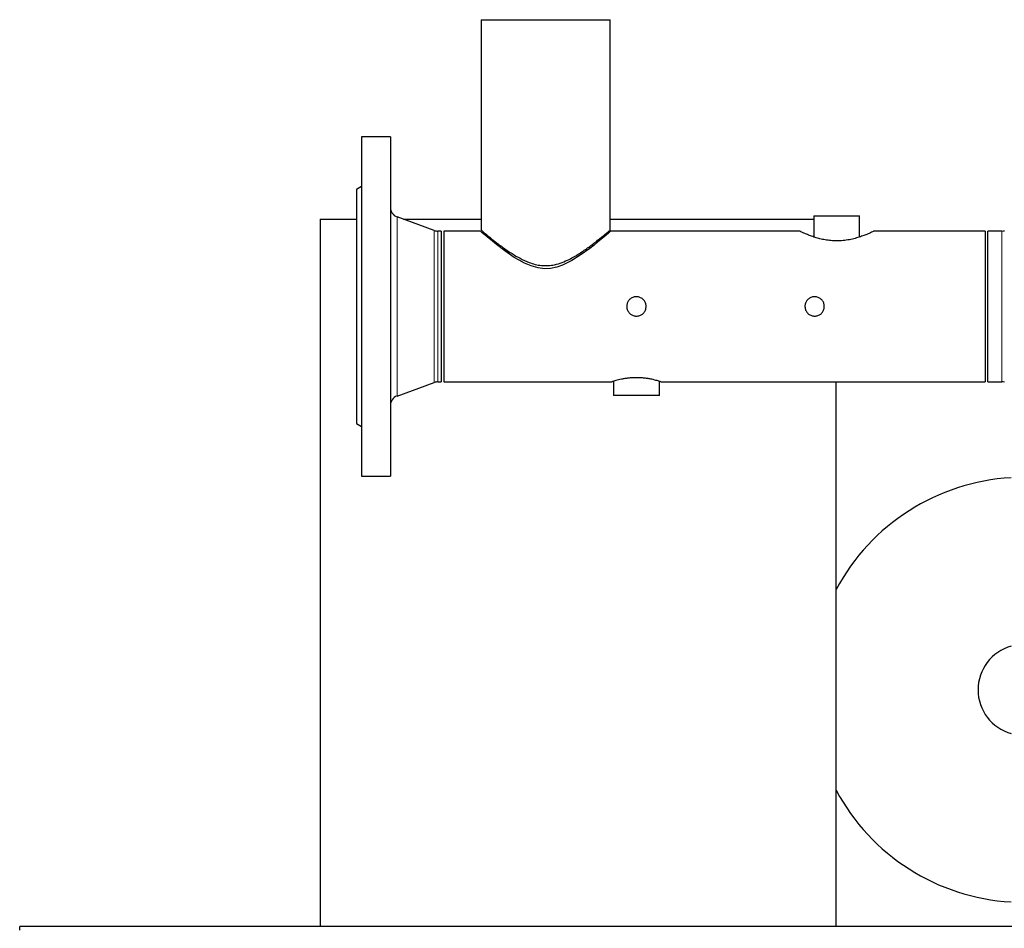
# Model space of a CAD drawing. Header units: millimetres. Extents: x 18 to 263, y 61 to 154.
# Tile 47 of 74: x 146 to 158, y 72 to 83. Entities that reach past the tile are written whole.
import ezdxf

# ---------------------------------------------------------------- set-up
doc = ezdxf.new("R2010")
doc.units = ezdxf.units.MM
doc.linetypes.add('PHANTOM', pattern=[12.7, 6.35, -1.27, 1.27, -1.27, 1.27, -1.27])

msp = doc.modelspace()

# ---------------------------------------------------------------- linework, layer by layer
at = {"color": 7, "linetype": 'Continuous', "lineweight": 25}
for p, q in [((151.554, 82.897), (151.554, 80.416)), ((151.554, 82.897), (152.315, 82.897)), ((152.315, 82.897), (153.076, 82.897)), ((153.076, 80.415), (153.076, 82.897)), ((150.485, 81.516), (150.145, 81.516)), ((150.145, 81.516), (150.145, 77.516)), ((150.485, 81.516), (150.485, 77.516)), ((150.145, 80.931), (150.085, 80.896)), ((150.085, 80.896), (150.085, 78.136)), ((149.657, 80.544), (149.657, 72.206)), ((149.657, 80.544), (150.085, 80.544)), ((151.003, 80.413), (150.564, 80.572)), ((150.641, 80.544), (151.554, 80.544)), ((153.076, 80.544), (155.475, 80.544)), ((155.475, 80.585), (155.475, 80.335)), ((155.475, 80.585), (156.015, 80.585)), ((156.015, 80.335), (156.015, 80.585)), ((151.085, 80.405), (151.044, 80.405)), ((151.085, 80.405), (151.085, 78.627)), ((151.545, 80.405), (151.115, 80.405)), ((151.115, 80.405), (151.115, 78.627)), ((155.306, 80.405), (153.084, 80.405)), ((157.495, 80.405), (156.184, 80.405)), ((157.495, 80.405), (157.495, 78.627)), ((157.689, 80.405), (157.525, 80.405)), ((157.525, 78.627), (157.525, 80.405)), ((150.564, 78.46), (151.003, 78.62)), ((151.044, 78.627), (151.085, 78.627)), ((151.115, 78.627), (153.096, 78.627)), ((153.115, 78.634), (153.115, 78.466)), ((153.655, 78.466), (153.655, 78.634)), ((153.674, 78.627), (157.495, 78.627)), ((155.737, 72.206), (155.737, 78.627)), ((157.525, 78.627), (157.689, 78.627)), ((153.655, 78.466), (153.115, 78.466)), ((150.085, 78.136), (150.145, 78.102)), ((150.145, 77.516), (150.485, 77.516)), ((159.153, 72.206), (146.117, 72.206)), ((146.117, 72.163), (146.117, 72.206))]:
    msp.add_line(p, q, dxfattribs=at)
at = {"color": 8, "linetype": 'PHANTOM', "lineweight": 18}
for p, q in [((150.564, 80.572), (150.564, 78.46)), ((151.003, 80.413), (151.003, 78.62)), ((151.044, 80.405), (151.044, 78.627)), ((157.689, 78.627), (157.689, 80.405))]:
    msp.add_line(p, q, dxfattribs=at)
at = {"color": 7, "linetype": 'Continuous', "lineweight": 25, "flags": 128}
msp.add_lwpolyline([(153.084, 80.405), (153.077, 80.399), (153.058, 80.383), (153.027, 80.356), (152.984, 80.32), (152.93, 80.276), (152.885, 80.24), (152.836, 80.201), (152.723, 80.12), (152.625, 80.059), (152.515, 80.004), (152.447, 79.98), (152.374, 79.965), (152.301, 79.961), (152.225, 79.97), (152.143, 79.993), (152.064, 80.027), (152.002, 80.06), (151.943, 80.095), (151.833, 80.171), (151.734, 80.247), (151.689, 80.284), (151.649, 80.317), (151.603, 80.356), (151.568, 80.385), (151.551, 80.4), (151.545, 80.405), (151.545, 80.405)], dxfattribs=at)
at = {"color": 7, "linetype": 'Continuous', "lineweight": 25}
for centre, radius, start, end in [((150.605, 80.685), 0.12, 180, 250), ((151.044, 80.525), 0.12, 250, 270), ((157.689, 80.525), 0.12, 270, 285), ((151.044, 78.507), 0.12, 90, 110), ((157.689, 78.507), 0.12, 75, 90), ((150.605, 78.348), 0.12, 110, 180), ((157.945, 74.996), 2.505, 93.3413, 151.7853), ((157.945, 74.996), 0.535, 105.4715, 254.5298), ((157.945, 74.996), 2.505, 208.2147, 266.6587)]:
    msp.add_arc(centre, radius, start, end, dxfattribs=at)
for points, knots in [([(151.554, 80.416), (151.554, 80.416), (151.551, 80.418), (151.56, 80.411), (151.579, 80.395), (151.611, 80.368), (151.655, 80.332), (151.705, 80.292), (151.756, 80.253), (151.823, 80.203), (151.907, 80.145), (152.013, 80.082), (152.105, 80.038), (152.191, 80.011), (152.266, 79.997), (152.344, 79.996), (152.426, 80.007), (152.51, 80.033), (152.587, 80.068), (152.655, 80.104), (152.734, 80.153), (152.807, 80.203), (152.872, 80.252), (152.918, 80.288), (152.96, 80.321), (153.001, 80.354), (153.038, 80.385), (153.064, 80.407), (153.076, 80.417), (153.074, 80.415), (153.074, 80.415)], [0, 0, 0, 0, 0.000424, 0.042557, 0.080536, 0.119469, 0.160644, 0.20265, 0.233281, 0.263917, 0.32689, 0.373568, 0.421212, 0.450868, 0.481223, 0.510939, 0.541721, 0.57808, 0.615441, 0.645074, 0.674717, 0.73556, 0.766173, 0.796782, 0.828453, 0.860113, 0.901726, 0.944446, 0.986107, 1, 1, 1, 1]), ([(156.184, 80.405), (156.183, 80.405), (156.182, 80.404), (156.167, 80.397), (156.143, 80.385), (156.109, 80.37), (156.065, 80.352), (156.011, 80.333), (155.948, 80.314), (155.877, 80.299), (155.808, 80.29), (155.763, 80.289), (155.745, 80.289)], [0, 0, 0, 0, 0.091947, 0.185683, 0.28193, 0.379882, 0.480204, 0.587634, 0.697997, 0.807877, 0.92173, 1, 1, 1, 1]), ([(155.745, 80.289), (155.722, 80.289), (155.676, 80.291), (155.609, 80.3), (155.546, 80.313), (155.488, 80.33), (155.434, 80.349), (155.386, 80.368), (155.347, 80.385), (155.32, 80.398), (155.306, 80.405), (155.306, 80.405), (155.306, 80.405)], [0, 0, 0, 0, 0.096607, 0.196302, 0.292843, 0.391803, 0.496142, 0.603136, 0.713903, 0.828349, 0.931232, 1, 1, 1, 1]), ([(153.27, 79.516), (153.271, 79.529), (153.274, 79.555), (153.293, 79.589), (153.322, 79.615), (153.359, 79.63), (153.398, 79.632), (153.435, 79.621), (153.467, 79.599), (153.49, 79.567), (153.5, 79.53), (153.498, 79.491), (153.484, 79.455), (153.458, 79.425), (153.424, 79.406), (153.385, 79.4), (153.347, 79.406), (153.312, 79.425), (153.286, 79.454), (153.272, 79.486), (153.271, 79.508), (153.27, 79.516)], [0, 0, 0, 0, 0.053387, 0.106763, 0.160413, 0.214251, 0.26779, 0.321008, 0.374385, 0.428151, 0.481932, 0.535334, 0.588552, 0.642063, 0.695894, 0.749573, 0.802858, 0.856124, 0.909774, 0.963613, 1, 1, 1, 1]), ([(155.37, 79.516), (155.371, 79.529), (155.374, 79.555), (155.393, 79.589), (155.422, 79.615), (155.459, 79.63), (155.498, 79.632), (155.535, 79.621), (155.567, 79.599), (155.59, 79.567), (155.6, 79.53), (155.598, 79.491), (155.584, 79.455), (155.558, 79.425), (155.524, 79.406), (155.485, 79.4), (155.447, 79.406), (155.412, 79.425), (155.386, 79.454), (155.372, 79.486), (155.371, 79.508), (155.37, 79.516)], [0, 0, 0, 0, 0.053387, 0.106762, 0.160414, 0.214252, 0.267791, 0.321009, 0.374385, 0.428152, 0.481933, 0.535334, 0.588552, 0.642063, 0.695894, 0.749572, 0.802857, 0.856126, 0.909774, 0.963613, 1, 1, 1, 1]), ([(153.674, 78.628), (153.674, 78.628), (153.674, 78.627), (153.666, 78.63), (153.652, 78.635), (153.629, 78.641), (153.601, 78.649), (153.565, 78.657), (153.524, 78.665), (153.479, 78.671), (153.431, 78.675), (153.382, 78.676), (153.335, 78.675), (153.289, 78.671), (153.247, 78.665), (153.207, 78.658), (153.172, 78.65), (153.142, 78.642), (153.118, 78.635), (153.102, 78.63), (153.095, 78.627), (153.095, 78.628), (153.096, 78.628)], [0, 0, 0, 0, 0.028754, 0.078935, 0.130538, 0.181417, 0.233649, 0.286796, 0.341442, 0.395191, 0.450639, 0.502053, 0.555062, 0.6049, 0.656103, 0.707506, 0.760268, 0.813955, 0.869213, 0.922451, 0.977379, 1, 1, 1, 1])]:
    msp.add_open_spline(points, degree=3, knots=knots, dxfattribs=at)

doc.saveas('drawing.dxf')
